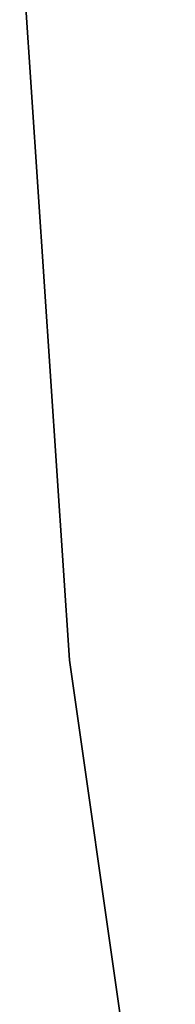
# Model space of a CAD drawing. Extents: x 0.3 to 7.1, y -3.38 to 3.38.
# Tile 20 of 256: x 0.37 to 0.42, y -0.46 to -0.13. Entities that reach past the tile are written whole.
import ezdxf

# ---------------------------------------------------------------- set-up
doc = ezdxf.new("R2010")
doc.units = 0
doc.header["$LTSCALE"] = 2.54
doc.layers.get('0').update_dxf_attribs({"linetype": 'CONTINUOUS'})

# ---------------------------------------------------------------- blocks, each defined once
blk = doc.blocks.new('SINGLES_B_BB_STL')
at = {"color": 0}
for p, q in [((0.36767, -0.09573, 1.7), (0.3844, -0.34675, 1.7)), ((0.3844, -0.34675, 1.9), (0.36767, -0.09573, 1.9)), ((0.3844, -0.34675, 1.9), (0.36767, -0.09573, 1.9)), ((0.36767, -0.09573, 1.7), (0.3844, -0.34675, 1.7)), ((0.3844, -0.34675, 1.7), (0.3844, -0.34675, 1.9)), ((0.3844, -0.34675, 1.7), (0.42003, -0.59578, 1.7)), ((0.42003, -0.59578, 1.9), (0.3844, -0.34675, 1.9)), ((0.3844, -0.34675, 1.7), (0.3844, -0.34675, 1.9)), ((0.42003, -0.59578, 1.9), (0.3844, -0.34675, 1.9)), ((0.3844, -0.34675, 1.7), (0.42003, -0.59578, 1.7))]:
    blk.add_line(p, q, dxfattribs=at)

msp = doc.modelspace()

# ---------------------------------------------------------------- block references
at = {"color": 0}
msp.add_blockref('SINGLES_B_BB_STL', (0, 0), dxfattribs=at)

doc.saveas('drawing.dxf')
